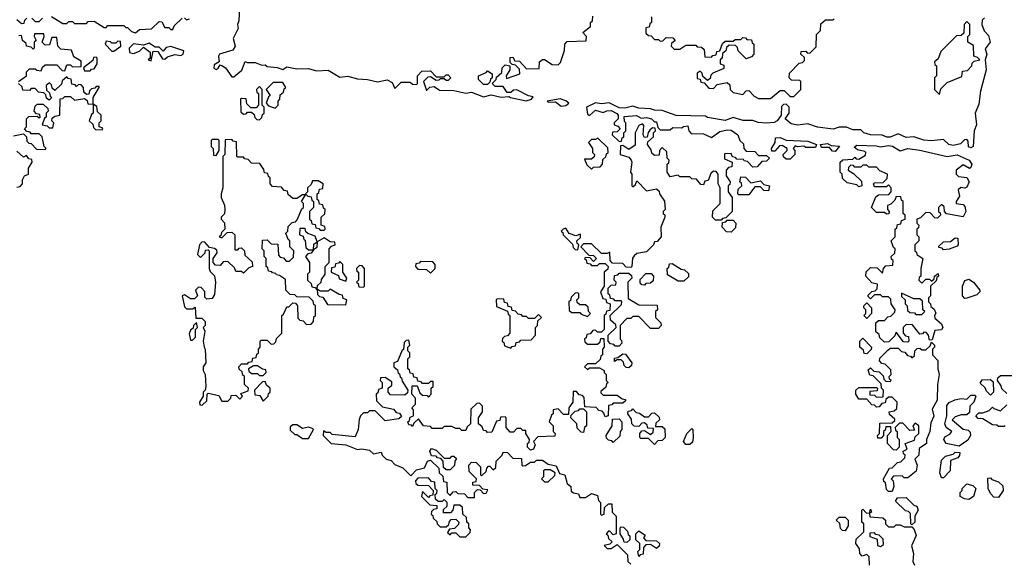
# Model space of a CAD drawing. Extents: x 2889633 to 3052318, y 540750 to 918690.
# Tile 166 of 256: x 2922446 to 2927455, y 714825 to 717590. Entities that reach past the tile are written whole.
import ezdxf

# ---------------------------------------------------------------- set-up
doc = ezdxf.new("R2010")
doc.units = 0

msp = doc.modelspace()

# ---------------------------------------------------------------- linework, layer by layer
at = {"layer": '0CON02XD'}
for points in [[(2923563.3, 717655), (2923560, 717585), (2923553.3, 717565), (2923556.7, 717545), (2923531.2, 717495), (2923542.5, 717455), (2923530, 717435), (2923462.5, 717415), (2923457.5, 717405), (2923460, 717375), (2923435, 717360), (2923433.6, 717343.6), (2923445, 717337.5), (2923456.4, 717343.6), (2923465, 717360), (2923475, 717357.5), (2923492.5, 717345), (2923525, 717300), (2923535, 717300), (2923575.9, 717334.1), (2923592.5, 717377.5), (2923602.5, 717372.5), (2923643, 717373), (2923678.3, 717358.3), (2923695, 717360), (2923705, 717352.5), (2923755, 717347.5), (2923785, 717337.5), (2923805, 717350), (2923855, 717340), (2923915, 717342.5), (2923955, 717330), (2924015, 717332.5), (2924075, 717297.5), (2924115, 717303.3), (2924165, 717288.8), (2924215, 717286.2), (2924266.4, 717273.6), (2924315, 717283.3), (2924340, 717270), (2924355, 717240), (2924387, 717273), (2924431.7, 717271.7), (2924445, 717262.5), (2924465, 717260), (2924470, 717265), (2924470, 717305), (2924491.7, 717328.3), (2924535, 717330), (2924565, 717300), (2924605, 717300), (2924615, 717310), (2924625, 717310), (2924640, 717295), (2924625, 717280), (2924615, 717280), (2924605, 717290), (2924585, 717290), (2924578.3, 717281.7), (2924565, 717280), (2924535, 717300), (2924521.7, 717298.3), (2924500, 717275), (2924515, 717230), (2924533, 717247), (2924555, 717250), (2924581.7, 717231.7), (2924655, 717230), (2924715, 717216.7), (2924745, 717221.2), (2924805, 717197.5), (2924845, 717207.5), (2924895, 717196.7), (2924935, 717200), (2924943.6, 717193.6), (2925023, 717177), (2925050, 717185), (2925058.3, 717198.3), (2925035, 717202.5), (2924975, 717232.5), (2924958.3, 717231.7), (2924945, 717220), (2924925, 717220), (2924905, 717250), (2924865, 717250), (2924850, 717265), (2924870, 717285), (2924871.7, 717298.3), (2924898.3, 717321.7), (2924900, 717345), (2924915, 717360), (2924940, 717355), (2924940, 717335), (2924920, 717305), (2924921.7, 717291.7), (2924990, 717315), (2924988.3, 717338.3), (2924968.3, 717358.3), (2924951.7, 717361.7), (2924941.7, 717371.7), (2924941.7, 717398.3), (2924955, 717400), (2924965, 717380), (2924988.3, 717378.3), (2925025, 717340), (2925088.3, 717341.7), (2925090, 717375), (2925105, 717387.5), (2925115, 717387.5), (2925155, 717362.5), (2925185, 717360), (2925197, 717373), (2925217, 717433), (2925220, 717465), (2925231.7, 717478.3), (2925328.3, 717481.7), (2925330, 717505), (2925310, 717525), (2925350, 717555), (2925350, 717575), (2925360, 717585)], [(2922431.7, 717591.7), (2922455, 717570), (2922468.3, 717571.7), (2922471.7, 717588.3), (2922483, 717597)], [(2922507, 717597), (2922525, 717580), (2922545, 717580), (2922561.7, 717598.3)], [(2922607, 717607), (2922665, 717570), (2922685, 717570), (2922695, 717580), (2922715, 717580), (2922725, 717570), (2922785, 717570), (2922795, 717580), (2922825, 717582.5), (2922875, 717550), (2922885, 717550), (2922895, 717560), (2922975, 717560), (2922985, 717550), (2922995, 717550), (2923015, 717530), (2923035, 717522.5), (2923055, 717540), (2923117, 717543), (2923155, 717580), (2923168.3, 717578.3), (2923185, 717550), (2923205, 717550), (2923215, 717540), (2923225, 717540), (2923231.7, 717558.3), (2923271.7, 717598.3)], [(2923285, 717600), (2923295, 717590), (2923310, 717595)], [(2925360, 717585), (2925361.7, 717608.3)], [(2925660, 717605), (2925660, 717575), (2925651.7, 717568.3), (2925648.3, 717551.7), (2925631.7, 717548.3), (2925631.7, 717521.7), (2925645, 717510), (2925658.3, 717508.3), (2925675, 717490), (2925695, 717490), (2925705, 717480), (2925718.3, 717481.7), (2925735, 717500), (2925768.3, 717498.3), (2925780, 717485), (2925761.7, 717468.3), (2925760, 717455), (2925775, 717440), (2925805, 717440), (2925835, 717460), (2925885, 717460), (2925891.7, 717451.7), (2925915, 717450), (2925928.3, 717438.3), (2925931.7, 717401.7), (2925965, 717400), (2925971.7, 717408.3), (2925988.3, 717411.7), (2925991.7, 717428.3), (2926008.3, 717431.7), (2926021.7, 717468.3), (2926035, 717480), (2926075, 717480), (2926085, 717490), (2926115, 717490), (2926125, 717500), (2926138.3, 717498.3), (2926145, 717490), (2926168.3, 717488.3), (2926171.7, 717471.7), (2926180, 717465), (2926180, 717415), (2926168.3, 717401.7), (2926141.7, 717391.7), (2926101.7, 717431.7), (2926098.3, 717448.3), (2926088.3, 717458.3), (2926055, 717460), (2926041.7, 717448.3), (2926038.3, 717431.7), (2926021.7, 717418.3), (2926020, 717395), (2926010, 717385), (2926010, 717365), (2926028.3, 717358.3), (2926028.3, 717341.7), (2925971.7, 717318.3), (2925961.7, 717308.3), (2925958.3, 717291.7), (2925945, 717280), (2925921.7, 717301.7), (2925918.3, 717318.3), (2925908.3, 717328.3), (2925891.7, 717318.3), (2925891.7, 717291.7), (2925908.3, 717288.3), (2925911.7, 717271.7), (2925928.3, 717268.3), (2925951.7, 717241.7), (2925975, 717240), (2925995, 717260), (2926045, 717270), (2926058.3, 717258.3), (2926060, 717235), (2926075, 717220), (2926125, 717210), (2926141.7, 717228.3), (2926155, 717230), (2926181.7, 717201.7), (2926205, 717190), (2926265, 717190), (2926315, 717230), (2926335, 717230), (2926365, 717200), (2926385, 717200), (2926420, 717235), (2926420, 717275), (2926415, 717280), (2926371.7, 717281.7), (2926360, 717295), (2926361.7, 717318.3), (2926411.7, 717368.3), (2926428.3, 717371.7), (2926438.3, 717381.7), (2926438.3, 717398.3), (2926420, 717415), (2926421.7, 717428.3), (2926445, 717430), (2926451.7, 717421.7), (2926465, 717420), (2926498.3, 717451.7), (2926500, 717515), (2926520, 717535), (2926521.7, 717568.3), (2926545, 717590), (2926585, 717590), (2926590, 717595)], [(2927355, 717600), (2927343, 717587), (2927340, 717565), (2927353, 717533), (2927375, 717510), (2927382.5, 717475), (2927358.3, 717441.7), (2927366.2, 717415), (2927357.5, 717385), (2927362, 717335), (2927333.6, 717226.4), (2927325, 717160), (2927306.7, 717115), (2927313.3, 717055), (2927302.5, 717025), (2927296.7, 716945), (2927285, 716937.5), (2927273, 716943), (2927271.7, 716971.7), (2927265, 716980), (2927251.7, 716978.3), (2927231.7, 716958.3), (2927195, 716950), (2927172.5, 716955), (2927145, 716980), (2927085, 716974), (2927045, 716978), (2926995, 716993.8), (2926955, 716991.2), (2926915, 717010), (2926875, 716993.3), (2926857, 716993), (2926833, 717003), (2926773.9, 717003.9), (2926740, 717015), (2926725, 717030), (2926685, 717030), (2926653, 717043), (2926615, 717043.3), (2926585, 717034), (2926503.9, 717043.9), (2926455, 717060), (2926405, 717053.3), (2926370.7, 717060.7), (2926340, 717085), (2926360, 717115), (2926360, 717145), (2926345, 717160), (2926331.7, 717158.3), (2926321.7, 717148.3), (2926320, 717105), (2926300, 717075), (2926285, 717067.5), (2926245, 717063.3), (2926203, 717067), (2926175, 717076.7), (2926127, 717077), (2926075, 717092.5), (2926035, 717077.5), (2925945, 717092.5), (2925935, 717100), (2925785, 717102.5), (2925715, 717127.5), (2925675, 717130)], [(2927125, 717210), (2927131.7, 717238.3), (2927165, 717270), (2927238.3, 717301.7), (2927241.7, 717328.3), (2927268.3, 717331.7), (2927290, 717355), (2927291.7, 717368.3), (2927301.7, 717378.3), (2927330, 717385), (2927318.3, 717398.3), (2927300, 717405), (2927298.3, 717458.3), (2927270, 717475), (2927270, 717505), (2927280, 717515), (2927280, 717565), (2927265, 717580), (2927250, 717565), (2927248.3, 717521.7), (2927235, 717510), (2927211.7, 717508.3), (2927131.7, 717428.3), (2927118.3, 717391.7), (2927100, 717375), (2927101.7, 717361.7), (2927110, 717355), (2927110, 717305), (2927100, 717295), (2927100, 717235), (2927125, 717210)], [(2922440, 717275), (2922480, 717305), (2922480, 717325), (2922495, 717340), (2922525, 717340), (2922533, 717333), (2922555, 717330), (2922561.7, 717348.3), (2922575, 717360), (2922635, 717360), (2922661.7, 717331.7), (2922675, 717330), (2922685, 717360), (2922705, 717360), (2922715, 717350), (2922758.3, 717351.7), (2922758.3, 717378.3), (2922721.7, 717401.7), (2922710, 717435), (2922655, 717440), (2922640, 717455), (2922635, 717500), (2922610, 717500), (2922598.3, 717461.7), (2922575, 717460), (2922560, 717475), (2922570, 717505), (2922568.3, 717518.3), (2922521.7, 717518.3), (2922520, 717505), (2922530, 717485), (2922520, 717475), (2922520, 717445), (2922515, 717440), (2922505, 717450), (2922480, 717455), (2922478.3, 717468.3), (2922460, 717485), (2922455, 717510), (2922441.7, 717508.3)], [(2922925, 717430), (2922960, 717455), (2922958.3, 717478.3), (2922945, 717480), (2922935, 717470), (2922915, 717470), (2922907, 717477), (2922885, 717480), (2922880, 717465), (2922915, 717430), (2922925, 717430)], [(2923115, 717380), (2923125, 717430), (2923148.3, 717428.3), (2923171.7, 717391.7), (2923185, 717390), (2923198.3, 717401.7), (2923235, 717413.3), (2923265, 717407.5), (2923277.5, 717415), (2923281.7, 717431.7), (2923215, 717453.8), (2923191.7, 717448.3), (2923175, 717430), (2923155, 717450), (2923135, 717450), (2923105, 717470), (2923075, 717460), (2923025, 717466.7), (2923002.5, 717445), (2923005, 717422.5), (2923025, 717417.5), (2923055, 717430), (2923075, 717450), (2923110, 717425), (2923110, 717395), (2923100, 717385), (2923115, 717380)], [(2922805, 717330), (2922811.7, 717338.3), (2922825, 717340), (2922840, 717365), (2922840, 717395), (2922835, 717400), (2922821.7, 717398.3), (2922818.3, 717381.7), (2922770, 717345), (2922775, 717330), (2922805, 717330)], [(2924825, 717260), (2924805, 717260), (2924780, 717285), (2924780, 717305), (2924818.3, 717321.7), (2924825, 717330), (2924850, 717315), (2924850, 717295), (2924841.7, 717288.3), (2924838.3, 717271.7), (2924825, 717260)], [(2922415, 717000), (2922465, 717010), (2922480, 716995), (2922481.7, 716971.7), (2922491.7, 716961.7), (2922505, 716960), (2922531.7, 716931.7), (2922575, 716930), (2922580, 716935), (2922570, 716945), (2922560, 716995), (2922545, 717010), (2922505, 717010), (2922498.3, 717018.3), (2922481.7, 717021.7), (2922470, 717035), (2922480, 717045), (2922480, 717085), (2922491.7, 717098.3), (2922535, 717100), (2922545, 717090), (2922550, 717095), (2922548.3, 717108.3), (2922531.7, 717111.7), (2922520, 717125), (2922525, 717150), (2922535, 717160), (2922565, 717160), (2922588.3, 717138.3), (2922590, 717125), (2922580, 717115), (2922580, 717095), (2922571.7, 717088.3), (2922560, 717055), (2922585, 717050), (2922595, 717040), (2922615, 717040), (2922620, 717065), (2922610, 717075), (2922611.7, 717088.3), (2922625, 717100), (2922650, 717105), (2922651.7, 717188.3), (2922665, 717190), (2922675, 717200), (2922705, 717200), (2922725, 717180), (2922775, 717190), (2922788.3, 717178.3), (2922791.7, 717161.7), (2922820, 717160), (2922820, 717195), (2922850, 717245), (2922850, 717250), (2922835, 717250), (2922828.3, 717241.7), (2922811.7, 717238.3), (2922801.7, 717228.3), (2922798.3, 717211.7), (2922785, 717210), (2922771.7, 717221.7), (2922770, 717245), (2922758.3, 717258.3), (2922745, 717260), (2922735, 717250), (2922728.3, 717258.3), (2922711.7, 717261.7), (2922708.3, 717288.3), (2922691.7, 717291.7), (2922685, 717300), (2922661.7, 717278.3), (2922658.3, 717261.7), (2922625, 717230), (2922611.7, 717241.7), (2922608.3, 717258.3), (2922598.3, 717268.3), (2922580, 717255), (2922581.7, 717231.7), (2922598.3, 717218.3), (2922601.7, 717201.7), (2922610, 717195), (2922595, 717180), (2922581.7, 717191.7), (2922578.3, 717208.3), (2922568.3, 717218.3), (2922541.7, 717221.7), (2922525, 717240), (2922505, 717240), (2922495, 717230), (2922461.7, 717231.7), (2922458.3, 717248.3), (2922440, 717265)], [(2923745, 717140), (2923760, 717155), (2923760, 717175), (2923770, 717185), (2923771.7, 717208.3), (2923788.3, 717221.7), (2923791.7, 717238.3), (2923800, 717245), (2923785, 717270), (2923735, 717270), (2923700, 717235), (2923720, 717205), (2923711.7, 717198.3), (2923700, 717165), (2923711.7, 717151.7), (2923745, 717140)], [(2923665, 717080), (2923678.3, 717091.7), (2923681.7, 717108.3), (2923690, 717115), (2923690, 717145), (2923680, 717155), (2923680, 717235), (2923665, 717250), (2923650, 717235), (2923651.7, 717221.7), (2923660, 717215), (2923660, 717155), (2923648.3, 717141.7), (2923621.7, 717141.7), (2923601.7, 717161.7), (2923598.3, 717188.3), (2923575, 717190), (2923570, 717185), (2923571.7, 717121.7), (2923585, 717110), (2923598.3, 717111.7), (2923605, 717120), (2923625, 717120), (2923638.3, 717108.3), (2923641.7, 717091.7), (2923651.7, 717081.7), (2923665, 717080)], [(2925675, 717130), (2925655, 717136.7), (2925595, 717140), (2925565, 717150), (2925525, 717140), (2925495, 717142.5), (2925445, 717166.7), (2925405, 717162.5), (2925375, 717167.5), (2925330, 717145), (2925335, 717110), (2925345, 717102.5), (2925375, 717130), (2925415, 717117.5), (2925433.6, 717126.4), (2925455, 717127.5), (2925483, 717113), (2925490, 717105), (2925490, 717085), (2925470, 717065), (2925470, 717055), (2925488.3, 717048.3), (2925500, 717035), (2925485, 717020), (2925461.7, 717018.3), (2925460, 717005), (2925495, 716970), (2925508.3, 716971.7), (2925511.7, 716988.3), (2925520, 716995), (2925520, 717015), (2925530, 717025), (2925530, 717065), (2925523, 717073), (2925521.7, 717098.3), (2925583, 717103), (2925608.3, 717088.3), (2925635, 717092.5), (2925660, 717085), (2925675, 717070), (2925685, 717070), (2925691.7, 717041.7), (2925705, 717030), (2925755, 717030), (2925768.3, 717041.7), (2925815, 717040), (2925823, 717047), (2925845, 717050), (2925850, 717025), (2925861.7, 717011.7), (2925925, 717010), (2925965, 716990), (2926008.3, 717021.7), (2926045, 717030), (2926065, 717027.5), (2926100, 717005), (2926110, 716975), (2926128.3, 716958.3), (2926130, 716935), (2926141.7, 716921.7), (2926185, 716920), (2926205, 716900), (2926245, 716900), (2926260, 716885), (2926245, 716870), (2926221.7, 716868.3), (2926198.3, 716841.7), (2926175, 716840), (2926148.3, 716868.3), (2926131.7, 716871.7), (2926128.3, 716878.3), (2926095, 716880), (2926088.3, 716888.3), (2926071.7, 716891.7), (2926065, 716910), (2926031.7, 716908.3), (2926031.7, 716881.7), (2926070, 716865), (2926068.3, 716841.7), (2926051.7, 716838.3), (2926040, 716825), (2926040, 716795), (2926060, 716765), (2926058.3, 716751.7), (2926050, 716745), (2926050, 716715), (2926070, 716685), (2926070, 716615), (2926038.3, 716581.7), (2926021.7, 716578.3), (2926015, 716570), (2925985, 716570), (2925970, 716585), (2925971.7, 716618.3), (2926010, 716655), (2926010, 716735), (2926000, 716755), (2926000, 716805), (2925988.3, 716818.3), (2925975, 716820), (2925961.7, 716808.3), (2925948.3, 716771.7), (2925931.7, 716768.3), (2925925, 716750), (2925911.7, 716751.7), (2925888.3, 716778.3), (2925865, 716780), (2925855, 716790), (2925805, 716790), (2925795, 716800), (2925755, 716790), (2925740, 716815), (2925740, 716855), (2925748.3, 716861.7), (2925750, 716875), (2925740, 716885), (2925738.3, 716918.3), (2925715, 716940), (2925700, 716925), (2925698.3, 716901.7), (2925675, 716900), (2925661.7, 716911.7), (2925658.3, 716928.3), (2925640, 716955), (2925641.7, 716968.3), (2925670, 716995), (2925670, 717015), (2925680, 717025), (2925678.3, 717038.3), (2925665, 717040), (2925651.7, 717028.3), (2925643, 717017), (2925638.3, 716991.7), (2925625, 716990), (2925617.5, 717005), (2925621.7, 717051.7), (2925615, 717060), (2925595, 717052.5), (2925576.7, 717015), (2925577.5, 716952.5), (2925545, 716930), (2925515, 716950), (2925501.7, 716948.3), (2925500, 716905), (2925545, 716890), (2925556.7, 716875), (2925560, 716865), (2925552.5, 716815), (2925560, 716805), (2925560, 716745), (2925565, 716740), (2925578.3, 716751.7), (2925585, 716770), (2925635, 716720), (2925685, 716730), (2925698.3, 716718.3), (2925700, 716705), (2925727, 716667), (2925730, 716625), (2925720, 716615), (2925720, 716605), (2925727.5, 716597.5), (2925727.5, 716585), (2925707.5, 716535), (2925710, 716485), (2925688.3, 716461.7), (2925675, 716460), (2925670, 716445), (2925635, 716410), (2925585, 716400), (2925571.7, 716388.3), (2925563, 716377), (2925560, 716335), (2925555, 716330), (2925531.7, 716331.7), (2925515, 716350), (2925461.7, 716351.7), (2925450, 716365), (2925448.3, 716408.3), (2925435, 716400), (2925405, 716400), (2925355, 716450), (2925315, 716450), (2925300, 716435), (2925341.7, 716391.7), (2925365, 716390), (2925380, 716375), (2925365, 716360), (2925348.3, 716378.3), (2925325, 716380), (2925320, 716375), (2925328.3, 716368.3), (2925331.7, 716351.7), (2925348.3, 716348.3), (2925355, 716340), (2925385, 716340), (2925395, 716350), (2925425, 716350), (2925440, 716335), (2925438.3, 716321.7), (2925420, 716305), (2925420, 716235), (2925400, 716205), (2925411.7, 716171.7), (2925428.3, 716168.3), (2925431.7, 716151.7), (2925450, 716145), (2925448.3, 716111.7), (2925431.7, 716108.3), (2925428.3, 716091.7), (2925420, 716085), (2925420, 716015), (2925405, 716000), (2925385, 716000), (2925375, 716010), (2925361.7, 716008.3), (2925348.3, 715991.7), (2925331.7, 715988.3), (2925328.3, 715971.7), (2925320, 715965), (2925321.7, 715951.7), (2925335, 715940), (2925385, 715940), (2925398.3, 715951.7), (2925401.7, 715968.3), (2925418.3, 715968.3), (2925420, 715925), (2925410, 715915), (2925410, 715885), (2925401.7, 715878.3), (2925398.3, 715861.7), (2925375, 715840), (2925335, 715840), (2925320, 715825), (2925335, 715810), (2925345, 715820), (2925395, 715820), (2925420, 715805), (2925420, 715795), (2925430, 715785), (2925430, 715755), (2925440, 715745), (2925431.7, 715738.3), (2925428.3, 715721.7), (2925401.7, 715698.3), (2925401.7, 715691.7), (2925415, 715680), (2925485, 715680), (2925511.7, 715661.7), (2925528.3, 715658.3), (2925528.3, 715651.7), (2925515, 715640), (2925465, 715640), (2925458.3, 715631.7), (2925441.7, 715628.3), (2925440, 715575), (2925425, 715570), (2925418.3, 715588.3), (2925408.3, 715598.3), (2925391.7, 715601.7), (2925378.3, 715618.3), (2925321.7, 715621.7), (2925318.3, 715668.3), (2925308.3, 715678.3), (2925291.7, 715681.7), (2925278.3, 715698.3), (2925261.7, 715698.3), (2925260, 715645), (2925240, 715615), (2925238.3, 715581.7), (2925211.7, 715581.7), (2925185, 715610), (2925160, 715605), (2925160, 715585), (2925151.7, 715578.3), (2925140, 715545), (2925160, 715525), (2925160, 715495), (2925170, 715485), (2925168.3, 715471.7), (2925081.7, 715468.3), (2925060, 715445), (2925067.5, 715427.5), (2925060, 715405), (2925045, 715400), (2925030, 715415), (2925030, 715435), (2925038.3, 715441.7), (2925040, 715455), (2925020, 715485), (2925020, 715500), (2925005, 715500), (2924995, 715510), (2924975, 715510), (2924958.3, 715491.7), (2924941.7, 715491.7), (2924920, 715515), (2924920, 715565), (2924915, 715570), (2924891.7, 715568.3), (2924888.3, 715551.7), (2924871.7, 715548.3), (2924848.3, 715491.7), (2924825, 715490), (2924818.3, 715498.3), (2924805, 715500), (2924798.3, 715518.3), (2924780, 715535), (2924780, 715565), (2924800, 715595), (2924800, 715625), (2924785, 715640), (2924771.7, 715638.3), (2924741.7, 715608.3), (2924740, 715535), (2924721.7, 715518.3), (2924715, 715500), (2924695, 715500), (2924685, 715510), (2924665, 715510), (2924645, 715520), (2924605, 715520), (2924595, 715510), (2924545, 715510), (2924535, 715520), (2924500, 715525), (2924475, 715560), (2924451.7, 715538.3), (2924445, 715520), (2924438.3, 715528.3), (2924425, 715530), (2924420, 715545), (2924428.3, 715551.7), (2924431.7, 715568.3), (2924450, 715575), (2924450, 715605), (2924440, 715615), (2924460, 715635), (2924460, 715665), (2924440, 715685), (2924441.7, 715728.3), (2924468.3, 715728.3), (2924481.7, 715691.7), (2924495, 715680), (2924518.3, 715678.3), (2924525, 715670), (2924540, 715685), (2924540, 715715), (2924550, 715725), (2924550, 715750), (2924535, 715750), (2924525, 715740), (2924495, 715740), (2924488.3, 715748.3), (2924471.7, 715751.7), (2924468.3, 715768.3), (2924451.7, 715771.7), (2924448.3, 715788.3), (2924431.7, 715791.7), (2924428.3, 715808.3), (2924420, 715815), (2924420, 715865), (2924430, 715875), (2924430, 715895), (2924420, 715905), (2924420, 715925), (2924430, 715935), (2924425, 715960), (2924411.7, 715958.3), (2924401.7, 715948.3), (2924398.3, 715911.7), (2924391.7, 715908.3), (2924368.3, 715851.7), (2924350, 715845), (2924350, 715825), (2924368.3, 715808.3), (2924371.7, 715791.7), (2924378.3, 715788.3), (2924381.7, 715771.7), (2924388.3, 715768.3), (2924391.7, 715751.7), (2924420, 715705), (2924418.3, 715691.7), (2924405, 715680), (2924331.7, 715681.7), (2924320, 715695), (2924320, 715715), (2924338.3, 715731.7), (2924338.3, 715748.3), (2924305, 715770), (2924281.7, 715768.3), (2924280, 715755), (2924290, 715745), (2924290, 715715), (2924271.7, 715708.3), (2924268.3, 715691.7), (2924260, 715685), (2924261.7, 715651.7), (2924291.7, 715621.7), (2924348.3, 715608.3), (2924361.7, 715591.7), (2924378.3, 715588.3), (2924388.3, 715571.7), (2924375, 715560), (2924305, 715550), (2924255, 715600), (2924225, 715600), (2924215, 715590), (2924195, 715590), (2924180, 715575), (2924173, 715557), (2924167.5, 715505), (2924151.7, 715468.3), (2924035, 715480), (2924025, 715490), (2924005, 715490), (2923991.7, 715498.3), (2923990, 715475), (2924030, 715435), (2924105, 715427.5), (2924163.6, 715403.6), (2924185, 715407.5), (2924225, 715400), (2924245, 715382.5), (2924285, 715390), (2924290, 715375), (2924310, 715355), (2924335, 715347.5), (2924355, 715327.5), (2924395, 715310), (2924435, 715270), (2924465, 715300), (2924505, 715310), (2924520, 715345), (2924535, 715350), (2924578.3, 715308.3), (2924580, 715285), (2924598.3, 715268.3), (2924601.7, 715241.7), (2924618.3, 715238.3), (2924620, 715185), (2924635, 715170), (2924651.7, 715188.3), (2924665, 715190), (2924675, 715180), (2924708.3, 715178.3), (2924725, 715160), (2924760, 715160), (2924760, 715185), (2924775, 715200), (2924788.3, 715198.3), (2924805, 715180), (2924818.3, 715181.7), (2924828.3, 715198.3), (2924801.7, 715201.7), (2924785, 715220), (2924751.7, 715221.7), (2924751.7, 715238.3), (2924768.3, 715241.7), (2924770, 715255), (2924731.7, 715291.7), (2924730, 715325), (2924745, 715340), (2924768.3, 715338.3), (2924790, 715315), (2924790, 715275), (2924795, 715270), (2924818.3, 715291.7), (2924821.7, 715308.3), (2924831.7, 715318.3), (2924838.3, 715318.3), (2924855, 715300), (2924868.3, 715311.7), (2924870, 715345), (2924900, 715375), (2924905, 715390), (2924928.3, 715388.3), (2924955, 715360), (2924998.3, 715358.3), (2925000, 715325), (2925005, 715320), (2925018.3, 715321.7), (2925045, 715340), (2925065, 715340), (2925075, 715350), (2925105, 715350), (2925135, 715330), (2925175, 715320), (2925191.7, 715281.7), (2925220, 715275), (2925231.7, 715231.7), (2925250, 715215), (2925251.7, 715191.7), (2925263, 715183), (2925288.3, 715178.3)], [(2925200.7, 717150.7), (2925225, 717153.3), (2925240, 717165), (2925225, 717177.5), (2925195, 717187.5), (2925130, 717175), (2925135, 717170), (2925171.7, 717171.7), (2925200.7, 717150.7)], [(2922865, 717030), (2922868.3, 717038.3), (2922850, 717045), (2922850, 717065), (2922860, 717075), (2922860, 717105), (2922841.7, 717121.7), (2922838.3, 717148.3), (2922820, 717160), (2922820, 717115), (2922811.7, 717108.3), (2922800, 717075), (2922818.3, 717058.3), (2922821.7, 717041.7), (2922831.7, 717031.7), (2922865, 717030)], [(2923375, 715630), (2923398.3, 715651.7), (2923400, 715685), (2923405, 715690), (2923458.3, 715678.3), (2923475, 715650), (2923505, 715650), (2923520, 715665), (2923521.7, 715678.3), (2923545, 715680), (2923565, 715660), (2923580, 715675), (2923571.7, 715688.3), (2923608.3, 715701.7), (2923610, 715715), (2923590, 715735), (2923590, 715775), (2923581.7, 715781.7), (2923578.3, 715798.3), (2923561.7, 715811.7), (2923560, 715825), (2923575, 715840), (2923605, 715840), (2923611.7, 715848.3), (2923628.3, 715851.7), (2923631.7, 715868.3), (2923648.3, 715871.7), (2923651.7, 715888.3), (2923660, 715895), (2923660, 715915), (2923670, 715925), (2923670, 715955), (2923675, 715960), (2923705, 715960), (2923725, 715940), (2923738.3, 715941.7), (2923748.3, 715951.7), (2923751.7, 715968.3), (2923780, 715995), (2923780, 716085), (2923788.3, 716091.7), (2923805, 716130), (2923815, 716130), (2923835, 716150), (2923848.3, 716148.3), (2923860, 716135), (2923861.7, 716071.7), (2923871.7, 716061.7), (2923888.3, 716058.3), (2923905, 716040), (2923928.3, 716041.7), (2923940, 716055), (2923941.7, 716078.3), (2923950, 716085), (2923950, 716135), (2923941.7, 716141.7), (2923938.3, 716158.3), (2923918.3, 716178.3), (2923855, 716180), (2923845, 716190), (2923821.7, 716191.7), (2923800, 716215), (2923798.3, 716268.3), (2923768.3, 716288.3), (2923751.7, 716291.7), (2923748.3, 716298.3), (2923731.7, 716301.7), (2923728.3, 716308.3), (2923711.7, 716311.7), (2923708.3, 716328.3), (2923700, 716335), (2923700, 716375), (2923690, 716385), (2923690, 716415), (2923680, 716425), (2923681.7, 716468.3), (2923705, 716470), (2923725, 716450), (2923758.3, 716448.3), (2923761.7, 716391.7), (2923771.7, 716381.7), (2923788.3, 716378.3), (2923801.7, 716361.7), (2923818.3, 716361.7), (2923838.3, 716381.7), (2923840, 716415), (2923820, 716435), (2923820, 716465), (2923811.7, 716471.7), (2923800, 716505), (2923810, 716515), (2923811.7, 716538.3), (2923831.7, 716558.3), (2923848.3, 716561.7), (2923858.3, 716571.7), (2923881.7, 716628.3), (2923890, 716635), (2923890, 716655), (2923880, 716665), (2923900, 716700), (2923885, 716700), (2923855, 716680), (2923835, 716680), (2923811.7, 716701.7), (2923808.3, 716718.3), (2923791.7, 716721.7), (2923778.3, 716738.3), (2923731.7, 716741.7), (2923720, 716755), (2923720, 716785), (2923711.7, 716791.7), (2923708.3, 716808.3), (2923691.7, 716811.7), (2923688.3, 716828.3), (2923668.3, 716858.3), (2923625, 716860), (2923608.3, 716878.3), (2923591.7, 716881.7), (2923585, 716890), (2923555, 716890), (2923550, 716895), (2923548.3, 716968.3), (2923531.7, 716971.7), (2923525, 716980), (2923491.7, 716978.3), (2923490, 716905), (2923480, 716895), (2923480, 716735), (2923470, 716705), (2923470, 716685), (2923487, 716647), (2923490, 716625), (2923487, 716603), (2923470, 716585), (2923470, 716575), (2923487, 716557), (2923490, 716525), (2923471.7, 716508.3), (2923468.3, 716491.7), (2923460, 716485), (2923475, 716480), (2923501.7, 716508.3), (2923525, 716510), (2923540, 716495), (2923540, 716420), (2923555, 716420), (2923561.7, 716428.3), (2923575, 716430), (2923590, 716415), (2923591.7, 716391.7), (2923628.3, 716358.3), (2923630, 716335), (2923611.7, 716328.3), (2923585, 716300), (2923575, 716310), (2923545, 716310), (2923538.3, 716328.3), (2923505, 716360), (2923481.7, 716358.3), (2923465, 716340), (2923441.7, 716341.7), (2923430, 716355), (2923430, 716375), (2923450, 716405), (2923448.3, 716418.3), (2923437, 716427), (2923411.7, 716431.7), (2923388.3, 716458.3), (2923375, 716460), (2923360, 716445), (2923350, 716395), (2923365, 716380), (2923390, 716405), (2923391.7, 716418.3), (2923405, 716420), (2923410, 716415), (2923410, 716325), (2923415, 716310), (2923437, 716287), (2923442.5, 716255), (2923437, 716193), (2923425, 716172.5), (2923398.3, 716168.3), (2923388.3, 716178.3), (2923387.5, 716207.5), (2923368.3, 716228.3), (2923355, 716230), (2923340, 716215), (2923350, 716185), (2923335, 716170), (2923315, 716170), (2923285, 716190), (2923272.5, 716185), (2923285, 716130), (2923295, 716120), (2923325, 716120), (2923338.3, 716128.3), (2923341.7, 716071.7), (2923371.7, 716071.7), (2923390, 716055), (2923390, 716035), (2923380, 716025), (2923387.5, 716005), (2923380, 715955), (2923383.6, 715923.6), (2923390, 715915), (2923392.5, 715845), (2923380, 715825), (2923380, 715805), (2923390, 715785), (2923392.5, 715725), (2923390, 715705), (2923380, 715695), (2923380, 715675), (2923360, 715645), (2923361.7, 715631.7), (2923375, 715630)], [(2923445, 716900), (2923460, 716925), (2923460, 716975), (2923455, 716980), (2923425, 716980), (2923420, 716975), (2923420, 716945), (2923430, 716935), (2923431.7, 716901.7), (2923445, 716900)], [(2925355, 716830), (2925365, 716840), (2925398.3, 716841.7), (2925410, 716855), (2925411.7, 716878.3), (2925428.3, 716891.7), (2925431.7, 716908.3), (2925440, 716915), (2925438.3, 716938.3), (2925387.5, 716987.5), (2925375, 716980), (2925355, 716980), (2925340, 716965), (2925360, 716935), (2925360, 716915), (2925370, 716905), (2925368.3, 716891.7), (2925355, 716880), (2925320, 716880), (2925331.7, 716851.7), (2925355, 716830)], [(2926365, 716880), (2926345, 716880), (2926331.7, 716891.7), (2926330, 716905), (2926350, 716925), (2926350, 716935), (2926325, 716950), (2926311.7, 716948.3), (2926288.3, 716921.7), (2926271.7, 716921.7), (2926270, 716935), (2926290, 716965), (2926291.7, 716988.3), (2926315, 716990), (2926345, 716977.5), (2926455, 716972.5), (2926500, 716955), (2926495, 716940), (2926445, 716940), (2926435, 716947.5), (2926402.5, 716942.5), (2926391.7, 716948.3), (2926380, 716935), (2926390, 716925), (2926390, 716905), (2926365, 716880)], [(2922431.7, 716738.3), (2922448.3, 716741.7), (2922460, 716755), (2922460, 716775), (2922470, 716795), (2922490, 716805), (2922490, 716835), (2922510, 716865), (2922508.3, 716878.3), (2922491.7, 716881.7), (2922480, 716900), (2922465, 716890), (2922431.7, 716921.7)], [(2926595, 716920), (2926581.7, 716921.7), (2926565, 716940), (2926525, 716940), (2926520, 716955), (2926555, 716960), (2926575, 716950), (2926617, 716947), (2926595, 716920)], [(2926965, 715950), (2926941.7, 715951.7), (2926905, 716000), (2926898.3, 715981.7), (2926868.3, 715951.7), (2926845, 715950), (2926821.7, 715971.7), (2926818.3, 715988.3), (2926801.7, 716001.7), (2926801.7, 716048.3), (2926815, 716060), (2926845, 716060), (2926861.7, 716078.3), (2926878.3, 716081.7), (2926898.3, 716101.7), (2926900, 716115), (2926880, 716145), (2926878.3, 716168.3), (2926865, 716180), (2926835, 716180), (2926825, 716190), (2926795, 716190), (2926775, 716170), (2926761.7, 716181.7), (2926761.7, 716188.3), (2926781.7, 716208.3), (2926798.3, 716211.7), (2926808.3, 716221.7), (2926810, 716245), (2926781.7, 716251.7), (2926750, 716285), (2926751.7, 716308.3), (2926775, 716330), (2926808.3, 716328.3), (2926835, 716300), (2926840, 716325), (2926851.7, 716338.3), (2926888.3, 716341.7), (2926890, 716365), (2926881.7, 716371.7), (2926880, 716385), (2926898.3, 716401.7), (2926900, 716425), (2926891.7, 716431.7), (2926880, 716465), (2926900, 716485), (2926900, 716525), (2926908.3, 716531.7), (2926911.7, 716548.3), (2926928.3, 716551.7), (2926931.7, 716568.3), (2926950, 716575), (2926950, 716595), (2926940, 716605), (2926940, 716665), (2926931.7, 716671.7), (2926928.3, 716688.3), (2926905, 716690), (2926898.3, 716671.7), (2926878.3, 716651.7), (2926860, 716645), (2926860, 716625), (2926870, 716615), (2926868.3, 716601.7), (2926855, 716600), (2926845, 716610), (2926805, 716610), (2926780, 716635), (2926801.7, 716688.3), (2926815, 716700), (2926868.3, 716701.7), (2926880, 716715), (2926880, 716735), (2926865, 716750), (2926855, 716740), (2926795, 716740), (2926790, 716755), (2926795, 716760), (2926838.3, 716761.7), (2926858.3, 716781.7), (2926860, 716805), (2926821.7, 716821.7), (2926805, 716840), (2926765, 716840), (2926755, 716850), (2926735, 716850), (2926725, 716840), (2926695, 716840), (2926688.3, 716848.3), (2926675, 716850), (2926661.7, 716838.3), (2926660, 716825), (2926688.3, 716808.3), (2926728.3, 716768.3), (2926730, 716745), (2926715, 716740), (2926705, 716750), (2926655, 716760), (2926631.7, 716781.7), (2926630, 716805), (2926620, 716815), (2926620, 716865), (2926633, 716877), (2926685, 716880), (2926695, 716890), (2926701.7, 716881.7), (2926715, 716880), (2926748.3, 716901.7), (2926750, 716915), (2926745, 716920), (2926708.3, 716928.3), (2926691.7, 716941.7), (2926705, 716952.5), (2926805, 716948.8), (2926825, 716942.5), (2926865, 716950), (2926885.9, 716945.9), (2926925, 716923.3), (2926965, 716934.2), (2927025, 716927.1), (2927165, 716894), (2927215, 716902), (2927275.7, 716875.7), (2927289.2, 716855), (2927285, 716837.5), (2927277.7, 716832.3), (2927245, 716851.2), (2927210, 716825), (2927210, 716805), (2927221.7, 716791.7), (2927265, 716786.7), (2927275.9, 716765.9), (2927265, 716737.5), (2927255, 716732.5), (2927233, 716737), (2927220, 716725), (2927227.5, 716692.5), (2927210, 716665), (2927210, 716655), (2927245, 716650), (2927255, 716640), (2927260, 716615), (2927245, 716587.5), (2927161.7, 716601.7), (2927150, 716615), (2927148.3, 716638.3), (2927135, 716650), (2927120, 716635), (2927120, 716615), (2927128.3, 716608.3), (2927130, 716595), (2927115, 716580), (2927101.7, 716581.7), (2927078.3, 716608.3), (2927055, 716610), (2927028.3, 716581.7), (2927010, 716575), (2927010, 716555), (2927020, 716545), (2927018.3, 716531.7), (2927010, 716525), (2927010, 716495), (2927020, 716485), (2927020, 716465), (2927000, 716445), (2927000, 716415), (2927008.3, 716408.3), (2927010, 716395), (2927040, 716375), (2927030, 716325), (2927030, 716285), (2927021.7, 716278.3), (2927020, 716265), (2927035, 716250), (2927055, 716270), (2927075, 716270), (2927085, 716260), (2927098.3, 716271.7), (2927100, 716285), (2927118.3, 716298.3), (2927120, 716285), (2927111.7, 716278.3), (2927108.3, 716261.7), (2927080, 716235), (2927080, 716185), (2927070, 716175), (2927070, 716155), (2927080, 716145), (2927081.7, 716131.7), (2927098.3, 716118.3), (2927107, 716097), (2927100, 716085), (2927101.7, 716071.7), (2927135, 716042.5), (2927142.5, 716025), (2927135, 716013.3), (2927101.7, 716008.3), (2927088.3, 715961.7), (2927075, 715960), (2927070, 715985), (2927058.3, 715998.3), (2927045, 716000), (2927038.3, 715991.7), (2927025, 715990), (2926988.3, 716038.3), (2926955, 716040), (2926940, 716025), (2926940, 715995), (2926951.7, 715981.7), (2926968.3, 715978.3), (2926970, 715955), (2926965, 715950)], [(2923995, 716520), (2924000, 716525), (2923998.3, 716538.3), (2923980, 716545), (2923980, 716585), (2923998.3, 716601.7), (2924000, 716625), (2923991.7, 716631.7), (2923988.3, 716648.3), (2923971.7, 716651.7), (2923968.3, 716668.3), (2923960, 716675), (2923960, 716705), (2923968.3, 716711.7), (2923971.7, 716728.3), (2923988.3, 716731.7), (2923990, 716755), (2923965, 716770), (2923935, 716770), (2923928.3, 716751.7), (2923910, 716735), (2923910, 716715), (2923900, 716705), (2923911.7, 716691.7), (2923928.3, 716688.3), (2923931.7, 716671.7), (2923940, 716665), (2923940, 716635), (2923920, 716615), (2923920, 716575), (2923928.3, 716568.3), (2923931.7, 716551.7), (2923948.3, 716548.3), (2923951.7, 716531.7), (2923968.3, 716528.3), (2923975, 716520), (2923995, 716520)], [(2926155, 716700), (2926105, 716700), (2926100, 716705), (2926101.7, 716728.3), (2926120, 716745), (2926118.3, 716758.3), (2926110, 716765), (2926115, 716790), (2926138.3, 716788.3), (2926165, 716760), (2926215, 716770), (2926231.7, 716751.7), (2926260, 716745), (2926255, 716720), (2926231.7, 716721.7), (2926215, 716740), (2926185, 716740), (2926155, 716700)], [(2926065, 716510), (2926041.7, 716511.7), (2926020, 716535), (2926021.7, 716558.3), (2926038.3, 716561.7), (2926045, 716570), (2926075, 716570), (2926090, 716555), (2926088.3, 716531.7), (2926065, 716510)], [(2923940, 716420), (2923941.7, 716448.3), (2923960, 716460), (2923948.3, 716488.3), (2923911.7, 716501.7), (2923901.7, 716511.7), (2923898.3, 716528.3), (2923871.7, 716528.3), (2923870, 716495), (2923888.3, 716488.3), (2923891.7, 716471.7), (2923898.3, 716468.3), (2923901.7, 716431.7), (2923915, 716420), (2923935, 716420), (2923940, 716420)], [(2925285, 716420), (2925290, 716445), (2925281.7, 716451.7), (2925280, 716465), (2925298.3, 716481.7), (2925298.3, 716498.3), (2925275, 716490), (2925241.7, 716501.7), (2925225, 716530), (2925210, 716525), (2925200, 716515), (2925208.3, 716508.3), (2925210, 716495), (2925258.3, 716448.3), (2925261.7, 716431.7), (2925271.7, 716421.7), (2925285, 716420)], [(2923960, 716220), (2923961.7, 716238.3), (2923980, 716255), (2923981.7, 716268.3), (2924000, 716295), (2924000, 716335), (2924020, 716355), (2924020, 716425), (2924031.7, 716438.3), (2924050, 716445), (2924048.3, 716458.3), (2924025, 716460), (2923995, 716480), (2923960, 716460), (2923958.3, 716431.7), (2923940, 716420), (2923928.3, 716401.7), (2923911.7, 716398.3), (2923900, 716385), (2923920, 716355), (2923920, 716305), (2923910, 716295), (2923910, 716265), (2923928.3, 716248.3), (2923931.7, 716231.7), (2923948.3, 716228.3), (2923955, 716220), (2923960, 716220)], [(2927145, 716420), (2927138.3, 716428.3), (2927121.7, 716431.7), (2927121.7, 716438.3), (2927145, 716460), (2927181.7, 716461.7), (2927205, 716480), (2927218.3, 716478.3), (2927220, 716445), (2927215, 716437.5), (2927175, 716423.3), (2927145, 716420)], [(2924105, 716260), (2924110, 716275), (2924090, 716305), (2924090, 716345), (2924075, 716360), (2924068.3, 716351.7), (2924051.7, 716348.3), (2924048.3, 716331.7), (2924031.7, 716328.3), (2924030, 716305), (2924068.3, 716288.3), (2924071.7, 716271.7), (2924105, 716260)], [(2924195, 716230), (2924200, 716235), (2924200, 716325), (2924188.3, 716338.3), (2924175, 716340), (2924160, 716325), (2924161.7, 716311.7), (2924170, 716305), (2924170, 716265), (2924160, 716255), (2924168.3, 716248.3), (2924171.7, 716231.7), (2924195, 716230)], [(2924535, 716300), (2924560, 716325), (2924560, 716345), (2924548.3, 716358.3), (2924485, 716360), (2924478.3, 716351.7), (2924461.7, 716348.3), (2924460, 716335), (2924471.7, 716321.7), (2924515, 716320), (2924535, 716300)], [(2925825, 716260), (2925795, 716260), (2925741.7, 716291.7), (2925740, 716325), (2925748.3, 716331.7), (2925751.7, 716348.3), (2925765, 716350), (2925811.7, 716321.7), (2925828.3, 716318.3), (2925848.3, 716298.3), (2925848.3, 716281.7), (2925825, 716260)], [(2925495, 715930), (2925475, 715930), (2925468.3, 715938.3), (2925451.7, 715941.7), (2925440, 715955), (2925440, 715985), (2925480, 716025), (2925478.3, 716038.3), (2925451.7, 716061.7), (2925450, 716085), (2925508.3, 716141.7), (2925510, 716155), (2925505, 716160), (2925475, 716160), (2925468.3, 716168.3), (2925451.7, 716171.7), (2925448.3, 716188.3), (2925440, 716195), (2925440, 716225), (2925455, 716240), (2925478.3, 716241.7), (2925480, 716255), (2925470, 716265), (2925471.7, 716288.3), (2925488.3, 716291.7), (2925495, 716300), (2925545, 716300), (2925558.3, 716288.3), (2925560, 716275), (2925540, 716255), (2925541.7, 716171.7), (2925595, 716140), (2925688.3, 716138.3), (2925690, 716115), (2925680, 716105), (2925680, 716075), (2925708.3, 716048.3), (2925710, 716035), (2925695, 716020), (2925655, 716020), (2925595, 716080), (2925565, 716080), (2925555, 716070), (2925535, 716070), (2925500, 716035), (2925500, 715965), (2925508.3, 715958.3), (2925510, 715945), (2925495, 715930)], [(2925625, 716240), (2925611.7, 716241.7), (2925601.7, 716251.7), (2925601.7, 716268.3), (2925631.7, 716298.3), (2925658.3, 716298.3), (2925670, 716285), (2925668.3, 716261.7), (2925655, 716250), (2925631.7, 716248.3), (2925625, 716240)], [(2927255, 716171.2), (2927242, 716185), (2927242, 716235), (2927255, 716263.3), (2927275, 716270), (2927297.5, 716255), (2927330, 716215), (2927330, 716205), (2927315, 716190), (2927265, 716173.3), (2927255, 716171.2)], [(2924105, 716140), (2924110, 716165), (2924091.7, 716171.7), (2924088.3, 716188.3), (2924071.7, 716191.7), (2924025, 716220), (2924015, 716210), (2923975, 716210), (2923960, 716220), (2923961.7, 716191.7), (2923971.7, 716181.7), (2923988.3, 716178.3), (2924011.7, 716141.7), (2924105, 716140)], [(2924945, 715920), (2924951.7, 715928.3), (2924968.3, 715931.7), (2924971.7, 715948.3), (2924988.3, 715951.7), (2924995, 715960), (2925048.3, 715961.7), (2925070, 715985), (2925070, 716025), (2925080, 716035), (2925081.7, 716058.3), (2925100, 716075), (2925085, 716090), (2925065, 716070), (2925035, 716070), (2925025, 716080), (2925005, 716080), (2924998.3, 716088.3), (2924981.7, 716091.7), (2924968.3, 716108.3), (2924951.7, 716111.7), (2924948.3, 716128.3), (2924931.7, 716131.7), (2924928.3, 716148.3), (2924911.7, 716151.7), (2924908.3, 716168.3), (2924875, 716170), (2924870, 716165), (2924871.7, 716131.7), (2924928.3, 716108.3), (2924931.7, 716091.7), (2924940, 716085), (2924940, 715995), (2924928.3, 715981.7), (2924911.7, 715978.3), (2924901.7, 715968.3), (2924900, 715955), (2924908.3, 715948.3), (2924911.7, 715931.7), (2924945, 715920)], [(2925335, 716080), (2925350, 716095), (2925340, 716105), (2925338.3, 716128.3), (2925325, 716140), (2925295, 716140), (2925281.7, 716151.7), (2925280, 716165), (2925290, 716175), (2925290, 716195), (2925285, 716200), (2925271.7, 716198.3), (2925251.7, 716178.3), (2925248.3, 716161.7), (2925240, 716155), (2925241.7, 716111.7), (2925255, 716100), (2925295, 716100), (2925301.7, 716091.7), (2925335, 716080)], [(2927035, 716090), (2927050, 716105), (2927040, 716115), (2927038.3, 716158.3), (2927025, 716170), (2926995, 716170), (2926931.7, 716198.3), (2926931.7, 716181.7), (2926950, 716165), (2926950, 716145), (2926960, 716135), (2926961.7, 716111.7), (2926975, 716100), (2926998.3, 716098.3), (2927005, 716090), (2927035, 716090)], [(2926755, 716070), (2926740, 716085), (2926750, 716095), (2926750, 716115), (2926740, 716125), (2926740, 716135), (2926755, 716150), (2926780, 716125), (2926780, 716095), (2926755, 716070)], [(2923325, 715960), (2923340, 715975), (2923340, 716015), (2923350, 716025), (2923345, 716050), (2923330, 716035), (2923328.3, 716021.7), (2923315, 716010), (2923308.3, 715991.7), (2923315, 715960), (2923325, 715960)], [(2926755, 715890), (2926741.7, 715891.7), (2926738.3, 715908.3), (2926720, 715925), (2926720, 715955), (2926735, 715970), (2926780, 715925), (2926778.3, 715911.7), (2926755, 715890)], [(2926885, 715190), (2926865, 715190), (2926855, 715200), (2926850, 715235), (2926841.7, 715241.7), (2926840, 715255), (2926871.7, 715308.3), (2926885, 715310), (2926911.7, 715338.3), (2926928.3, 715341.7), (2926948.3, 715361.7), (2926950, 715375), (2926941.7, 715381.7), (2926940, 715395), (2926960, 715405), (2926950, 715435), (2926998.3, 715451.7), (2927001.7, 715468.3), (2927020, 715485), (2927020, 715525), (2927001.7, 715538.3), (2926990, 715525), (2926998.3, 715501.7), (2926975, 715500), (2926938.3, 715538.3), (2926921.7, 715538.3), (2926900, 715515), (2926901.7, 715501.7), (2926910, 715495), (2926910, 715465), (2926920, 715455), (2926920, 715415), (2926905, 715400), (2926891.7, 715401.7), (2926860, 715435), (2926860, 715475), (2926880, 715495), (2926878.3, 715518.3), (2926851.7, 715518.3), (2926848.3, 715501.7), (2926840, 715495), (2926840, 715475), (2926828.3, 715461.7), (2926811.7, 715461.7), (2926810, 715475), (2926820, 715485), (2926821.7, 715538.3), (2926885, 715540), (2926898.3, 715551.7), (2926898.3, 715558.3), (2926871.7, 715581.7), (2926870, 715595), (2926895, 715600), (2926908.3, 715611.7), (2926910, 715645), (2926885, 715670), (2926865, 715670), (2926851.7, 715658.3), (2926848.3, 715641.7), (2926831.7, 715638.3), (2926818.3, 715621.7), (2926805, 715620), (2926795, 715630), (2926781.7, 715631.7), (2926755, 715660), (2926715, 715660), (2926700, 715685), (2926700, 715705), (2926715, 715720), (2926805, 715720), (2926810, 715715), (2926808.3, 715701.7), (2926771.7, 715698.3), (2926771.7, 715681.7), (2926795, 715680), (2926805, 715670), (2926838.3, 715671.7), (2926840, 715705), (2926830, 715715), (2926828.3, 715738.3), (2926788.3, 715778.3), (2926771.7, 715781.7), (2926761.7, 715808.3), (2926775, 715820), (2926791.7, 715801.7), (2926818.3, 715798.3), (2926838.3, 715778.3), (2926841.7, 715761.7), (2926851.7, 715751.7), (2926875, 715750), (2926880, 715755), (2926871.7, 715761.7), (2926870, 715775), (2926880, 715785), (2926878.3, 715808.3), (2926848.3, 715838.3), (2926831.7, 715841.7), (2926820, 715855), (2926821.7, 715868.3), (2926861.7, 715908.3), (2926875, 715920), (2926915, 715920), (2926931.7, 715901.7), (2926948.3, 715898.3), (2926961.7, 715881.7), (2926978.3, 715878.3), (2926985, 715870), (2926998.3, 715881.7), (2927000, 715905), (2927011.7, 715918.3), (2927025, 715920), (2927035, 715910), (2927055, 715910), (2927078.3, 715931.7), (2927085, 715950), (2927100, 715935), (2927100, 715925), (2927090, 715915), (2927090, 715885), (2927117, 715857), (2927116.7, 715815), (2927124, 715785), (2927115.8, 715735), (2927113.8, 715655), (2927088.3, 715608.3), (2927095.9, 715574.1), (2927080.7, 715539.3), (2927076.7, 715495), (2927060, 715455), (2927060, 715435), (2927021.7, 715408.3), (2927020, 715375), (2927000, 715355), (2927012.5, 715325), (2927007, 715293), (2926965, 715260), (2926945, 715260), (2926935, 715270), (2926891.7, 715268.3), (2926880, 715255), (2926890, 715245), (2926892.5, 715215), (2926885, 715190)], [(2925545, 715820), (2925531.7, 715821.7), (2925521.7, 715831.7), (2925518.3, 715848.3), (2925505, 715860), (2925485, 715860), (2925471.7, 715851.7), (2925471.7, 715868.3), (2925488.3, 715871.7), (2925515, 715890), (2925528.3, 715888.3), (2925560, 715845), (2925558.3, 715831.7), (2925545, 715820)], [(2923685, 715780), (2923700, 715795), (2923698.3, 715808.3), (2923681.7, 715811.7), (2923655, 715830), (2923635, 715830), (2923610, 715815), (2923611.7, 715801.7), (2923625, 715790), (2923655, 715790), (2923665, 715780), (2923685, 715780)], [(2927385, 715680), (2927365, 715700), (2927358.3, 715718.3), (2927331.7, 715741.7), (2927341.7, 715758.3), (2927385, 715760), (2927398.3, 715748.3), (2927400, 715695), (2927385, 715680)], [(2927468.3, 715688.3), (2927441.7, 715711.7), (2927438.3, 715728.3), (2927420, 715755), (2927421.7, 715768.3), (2927435, 715780), (2927555, 715780)], [(2923685, 715650), (2923710, 715675), (2923711.7, 715688.3), (2923720, 715695), (2923720, 715715), (2923701.7, 715731.7), (2923695, 715750), (2923681.7, 715748.3), (2923640, 715705), (2923641.7, 715681.7), (2923668.3, 715678.3), (2923685, 715650)], [(2927225, 715420), (2927160, 715435), (2927146.7, 715455), (2927152.3, 715467.7), (2927178.3, 715481.7), (2927187.5, 715495), (2927160, 715515), (2927152, 715535), (2927162.5, 715575), (2927162.7, 715627.3), (2927175, 715643.3), (2927204.1, 715655.9), (2927235, 715662.5), (2927265, 715660), (2927285, 715680), (2927305, 715680), (2927310, 715675), (2927300, 715645), (2927280, 715625), (2927278.3, 715591.7), (2927265, 715580), (2927235, 715580), (2927205, 715570), (2927190, 715555), (2927245, 715507.5), (2927271.7, 715501.7), (2927281.7, 715491.7), (2927282.5, 715475), (2927269.3, 715450.7), (2927225, 715420)], [(2925315, 715490), (2925301.7, 715491.7), (2925281.7, 715511.7), (2925280, 715535), (2925250, 715565), (2925251.7, 715578.3), (2925271.7, 715598.3), (2925288.3, 715601.7), (2925295, 715610), (2925315, 715610), (2925330, 715595), (2925330, 715525), (2925320, 715515), (2925315, 715490)], [(2925675, 715430), (2925645, 715460), (2925605, 715460), (2925600, 715465), (2925600, 715485), (2925611.7, 715498.3), (2925625, 715500), (2925655, 715480), (2925668.3, 715491.7), (2925670, 715510), (2925641.7, 715511.7), (2925638.3, 715528.3), (2925625, 715540), (2925611.7, 715538.3), (2925595, 715520), (2925571.7, 715521.7), (2925560, 715535), (2925558.3, 715558.3), (2925540, 715585), (2925541.7, 715598.3), (2925558.3, 715601.7), (2925565, 715610), (2925581.7, 715591.7), (2925598.3, 715588.3), (2925625, 715570), (2925645, 715570), (2925661.7, 715588.3), (2925675, 715590), (2925698.3, 715568.3), (2925700, 715555), (2925681.7, 715538.3), (2925680, 715520), (2925715, 715520), (2925728.3, 715508.3), (2925730, 715465), (2925715, 715450), (2925691.7, 715448.3), (2925675, 715430)], [(2927455, 715520), (2927425, 715520), (2927417, 715527), (2927395, 715530), (2927345, 715560), (2927321.7, 715561.7), (2927310, 715575), (2927325, 715590), (2927345, 715590), (2927378.3, 715601.7), (2927395, 715620), (2927401.7, 715611.7), (2927435, 715600), (2927468.3, 715631.7)], [(2925465, 715440), (2925458.3, 715448.3), (2925441.7, 715451.7), (2925431.7, 715461.7), (2925430, 715475), (2925460, 715525), (2925461.7, 715558.3), (2925495, 715560), (2925510, 715545), (2925510, 715505), (2925500, 715495), (2925498.3, 715471.7), (2925465, 715440)], [(2923915, 715460), (2923940, 715505), (2923935, 715510), (2923915, 715517.5), (2923885, 715510), (2923855, 715530), (2923835, 715530), (2923821.7, 715518.3), (2923821.7, 715501.7), (2923845, 715480), (2923855, 715480), (2923885, 715460), (2923915, 715460)], [(2925855, 715430), (2925835, 715430), (2925822.5, 715445), (2925840, 715485), (2925865, 715510), (2925870, 715505), (2925872.5, 715465), (2925868.3, 715441.7), (2925855, 715430)], [(2927460, 715525), (2927455, 715520)], [(2924635, 715300), (2924615, 715300), (2924601.7, 715311.7), (2924600, 715345), (2924588.3, 715358.3), (2924571.7, 715361.7), (2924565, 715370), (2924541.7, 715371.7), (2924532.5, 715395), (2924541.7, 715408.3), (2924565, 715400), (2924605, 715360), (2924635, 715360), (2924645, 715370), (2924655, 715370), (2924668.3, 715358.3), (2924660, 715345), (2924658.3, 715321.7), (2924635, 715300)], [(2927145, 715260), (2927135, 715260), (2927127.5, 715285), (2927135, 715350), (2927155, 715370), (2927195, 715380), (2927205, 715390), (2927228.3, 715388.3), (2927227, 715373), (2927218.3, 715361.7), (2927181.7, 715348.3), (2927180, 715295), (2927145, 715260)], [(2924715, 714960), (2924738.3, 714981.7), (2924740, 714995), (2924730, 715005), (2924730, 715025), (2924720, 715035), (2924718.3, 715058.3), (2924700, 715075), (2924698.3, 715108.3), (2924685, 715120), (2924655, 715120), (2924650, 715095), (2924638.3, 715081.7), (2924601.7, 715081.7), (2924601.7, 715098.3), (2924620, 715115), (2924620, 715135), (2924605, 715150), (2924595, 715140), (2924575, 715140), (2924561.7, 715151.7), (2924560, 715175), (2924568.3, 715181.7), (2924570, 715195), (2924560, 715205), (2924558.3, 715238.3), (2924541.7, 715241.7), (2924525, 715260), (2924471.7, 715258.3), (2924460, 715245), (2924461.7, 715231.7), (2924471.7, 715221.7), (2924525, 715220), (2924550, 715195), (2924548.3, 715171.7), (2924531.7, 715168.3), (2924525, 715160), (2924495, 715190), (2924490, 715165), (2924531.7, 715121.7), (2924568.3, 715118.3), (2924568.3, 715101.7), (2924551.7, 715098.3), (2924541.7, 715088.3), (2924540, 715075), (2924548.3, 715068.3), (2924550, 715055), (2924568.3, 715038.3), (2924570, 715025), (2924585, 715010), (2924615, 715010), (2924628.3, 715021.7), (2924631.7, 715038.3), (2924641.7, 715048.3), (2924665, 715050), (2924680, 715035), (2924678.3, 715021.7), (2924658.3, 715001.7), (2924631.7, 714998.3), (2924621.7, 714981.7), (2924635, 714970), (2924645, 714980), (2924665, 714980), (2924685, 714960), (2924715, 714960)], [(2925135, 715240), (2925168.3, 715271.7), (2925170, 715285), (2925145, 715300), (2925115, 715300), (2925110, 715295), (2925110, 715265), (2925100, 715255), (2925115, 715240), (2925135, 715240)], [(2927425, 715160), (2927401.7, 715161.7), (2927385, 715180), (2927372.5, 715205), (2927371.7, 715258.3), (2927385, 715260), (2927391.7, 715251.7), (2927425, 715240), (2927448.3, 715218.3), (2927450, 715195), (2927425, 715160)], [(2927275, 715150), (2927252.5, 715152.5), (2927230, 715165), (2927230, 715185), (2927240, 715195), (2927240, 715205), (2927265, 715230), (2927295, 715220), (2927310, 715205), (2927297.5, 715165), (2927275, 715150)], [(2925288.3, 715178.3), (2925295, 715160), (2925325, 715160), (2925355, 715180), (2925385, 715170), (2925390, 715145), (2925400, 715135), (2925400, 715075), (2925405, 715070), (2925420, 715075), (2925421.7, 715108.3), (2925441.7, 715128.3), (2925458.3, 715128.3), (2925460, 715085), (2925480, 715065), (2925480, 714975), (2925465, 714970), (2925448.3, 714988.3), (2925441.7, 714988.3), (2925430, 714975), (2925438.3, 714968.3), (2925441.7, 714951.7), (2925460, 714935), (2925448.3, 714921.7), (2925420, 714915), (2925435, 714900), (2925455, 714900), (2925485, 714920), (2925538.3, 714868.3), (2925540, 714835), (2925555, 714820)], [(2926985, 715020), (2926980, 715025), (2926978.3, 715078.3), (2926968.3, 715088.3), (2926951.7, 715091.7), (2926901.7, 715141.7), (2926911.7, 715158.3), (2926955, 715160), (2926995, 715120), (2927010, 715115), (2927017.5, 715095), (2927000, 715065), (2927000, 715035), (2926985, 715020)], [(2926645, 714990), (2926631.7, 714991.7), (2926621.7, 715001.7), (2926618.3, 715028.3), (2926600, 715045), (2926615, 715060), (2926645, 715060), (2926660, 715045), (2926660, 715015), (2926645, 714990)], [(2926770, 714815), (2926768.3, 714858.3), (2926755, 714870), (2926731.7, 714861.7), (2926720, 714875), (2926718.3, 714898.3), (2926700, 714925), (2926701.7, 714948.3), (2926740, 714985), (2926740, 715025), (2926730, 715035), (2926730, 715095), (2926735, 715100), (2926751.7, 715081.7), (2926770, 715080), (2926775, 715100), (2926780, 715085), (2926770, 715080), (2926771.7, 715061.7), (2926837, 715057), (2926850, 715045), (2926850, 715025), (2926865, 715010), (2926895, 715010), (2926905, 715020), (2926925, 715020), (2926945, 715010), (2926985, 715010), (2926997, 714997), (2927006.2, 714966.2), (2926983.6, 714913.6), (2926992.5, 714875), (2926990, 714835), (2926997.5, 714815)], [(2925535, 714930), (2925521.7, 714931.7), (2925518.3, 714948.3), (2925500, 714975), (2925500, 715005), (2925505, 715010), (2925518.3, 715008.3), (2925538.3, 714988.3), (2925541.7, 714971.7), (2925550, 714965), (2925550, 714945), (2925535, 714930)], [(2925595, 714860), (2925590, 714885), (2925600, 714895), (2925600, 714925), (2925580, 714945), (2925580, 714975), (2925595, 714990), (2925628.3, 714968.3), (2925620, 714955), (2925631.7, 714941.7), (2925685, 714940), (2925700, 714925), (2925698.3, 714911.7), (2925685, 714900), (2925655, 714920), (2925631.7, 714918.3), (2925620, 714905), (2925618.3, 714871.7), (2925601.7, 714868.3), (2925595, 714860)], [(2926825, 714910), (2926840, 714920), (2926838.3, 714948.3), (2926818.3, 714968.3), (2926801.7, 714971.7), (2926795, 714980), (2926771.7, 714978.3), (2926771.7, 714961.7), (2926808.3, 714948.3), (2926810, 714915), (2926825, 714910)]]:
    msp.add_lwpolyline(points, dxfattribs=at)

doc.saveas('drawing.dxf')
